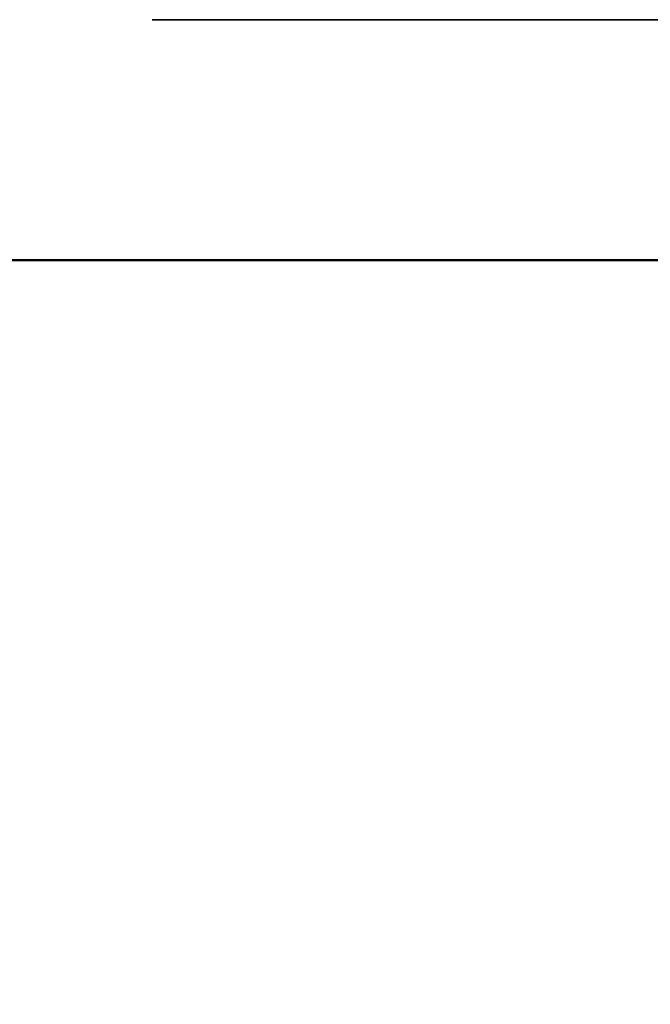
# Model space of a CAD drawing. Header units: millimetres. Extents: x 0 to 840, y 0 to 594.
# Tile 14 of 46: x 268 to 276, y 364 to 377. Entities that reach past the tile are written whole.
import ezdxf

# ---------------------------------------------------------------- set-up
doc = ezdxf.new("R2010")
doc.units = ezdxf.units.MM
doc.header["$LTSCALE"] = 2
doc.linetypes.add('DASHED', pattern=[0.2067, 0.1654, -0.0413])
for name, color, linetype, lineweight in [('Bemaßung (ISO)', 7, 'Continuous', 25), ('Sichtbar (ISO)', 7, 'Continuous', 50), ('Verdeckt (ISO)', 7, 'DASHED', 35)]:
    doc.layers.add(name, color=color, linetype=linetype, lineweight=lineweight)
doc.styles.add('Notiztext (DIN)', font='isocpeur.ttf')
doc.dimstyles.new('Standard (DIN)', dxfattribs={"dimscale": 2, "dimtxt": 3.5, "dimasz": 2.5, "dimexe": 3.175, "dimexo": 0.8, "dimgap": 0.8, "dimtad": 1, "dimrnd": 1e-08, "dimzin": 0, "dimtxsty": 'Notiztext (DIN)', "dimcen": 0.09, "dimdle": 10, "dimclrd": 256, "dimclre": 256, "dimclrt": 256, "dimadec": 0, "dimazin": 0, "dimtfac": 1, "dimtmove": 0, "dimatfit": 3, "dimfxl": 1, "dimtolj": 1, "dimtzin": 0, "dimlwd": -1, "dimlwe": -1, "dimarcsym": 0})

# ---------------------------------------------------------------- blocks, each defined once
blk = doc.blocks.new('*D12')
at = {"layer": 'Bemaßung (ISO)'}
for p, q in [((128.293, 371.506), (128.293, 248.317)), ((438.493, 371.256), (438.493, 248.317)), ((133.293, 254.667), (433.493, 254.667))]:
    blk.add_line(p, q, dxfattribs=at)
for points in [[(133.293, 255.5), (133.293, 253.834), (128.293, 254.667)], [(433.493, 255.5), (433.493, 253.834), (438.493, 254.667)]]:
    blk.add_solid(points, dxfattribs=at)
at = {"layer": 'Defpoints', "color": 0}
for p in [(128.293, 373.106), (438.493, 372.856), (438.493, 254.667)]:
    blk.add_point(p, dxfattribs=at)
at = {"layer": 'Bemaßung (ISO)', "insert": (271.318, 264.667), "char_height": 7, "attachment_point": 1, "style": 'Notiztext (DIN)'}
blk.add_mtext('\\A1;310,20', dxfattribs=at)

msp = doc.modelspace()

# ---------------------------------------------------------------- linework, layer by layer
at = {"layer": 'Sichtbar (ISO)'}
msp.add_line((277.67, 373.606), (267.793, 373.606), dxfattribs=at)
at = {"layer": 'Verdeckt (ISO)', "ltscale": 25.111156}
msp.add_line((392.293, 376.606), (174.293, 376.606), dxfattribs=at)

# ---------------------------------------------------------------- dimensions: what is measured, and where the dimension line sits
at = {"layer": 'Bemaßung (ISO)'}
dim = msp.add_linear_dim(base=(438.493, 254.667), p1=(128.293, 373.106), p2=(438.493, 372.856), angle=180, dimstyle='Standard (DIN)', override={"dimgap": 0.8, "dimdec": 2, "dimtol": 0, "dimlim": 0, "dimtp": 0, "dimtm": 0, "dimtdec": 2, "dimtofl": 0, "dimatfit": 1}, dxfattribs=at)
dim.commit()
dim.dimension.update_dxf_attribs({"geometry": '*D12', "text_midpoint": (283.393, 254.667), "dimtype": 160})

doc.saveas('drawing.dxf')
